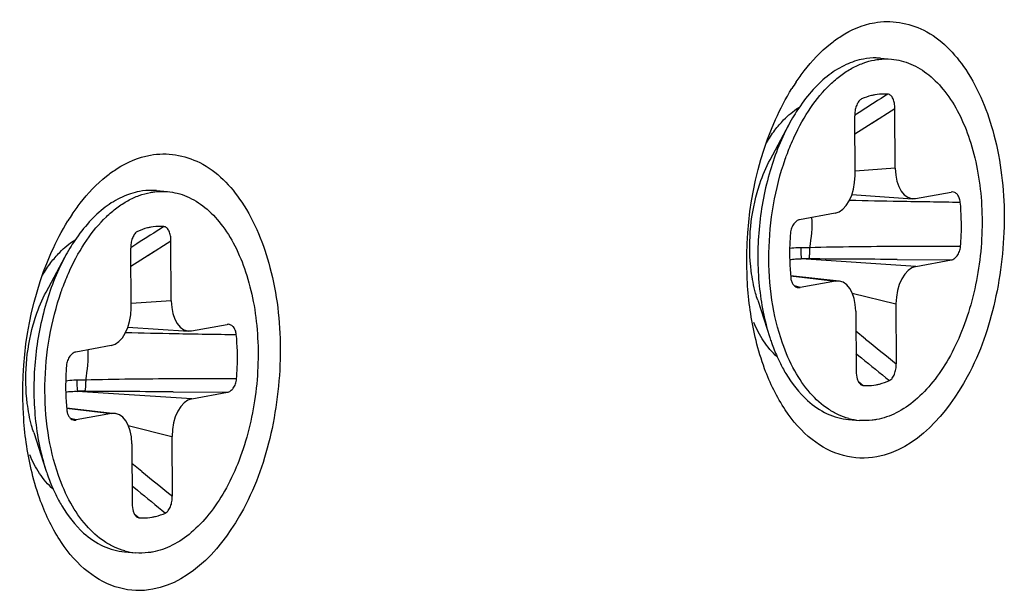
# Model space of a CAD drawing. Header units: millimetres. Extents: x 818 to 1412, y 141 to 561.
# Tile 73 of 86: x 1358.85 to 1362.45, y 272.1 to 274.19. Entities that reach past the tile are written whole.
import ezdxf

# ---------------------------------------------------------------- set-up
doc = ezdxf.new("R2010")
doc.units = ezdxf.units.MM
doc.header["$LTSCALE"] = 61.468
doc.layers.add('00_63_DXF_CONTINUOUS_LINE', color=7, linetype='CONTINUOUS')
doc.layers.add('SCREW-6-32X5DXF_CONTINUOUS_LINE', color=7, linetype='CONTINUOUS')

msp = doc.modelspace()

# ---------------------------------------------------------------- linework, layer by layer
at = {"layer": '00_63_DXF_CONTINUOUS_LINE', "color": 7, "linetype": 'Continuous'}
for centre in [(1362.3575, 273.511), (1359.7122, 273.0272)]:
    msp.add_arc(centre, 0.8043, 146.1141, 148.1766, dxfattribs=at)
for points, knots in [([(1361.8148, 274.0987), (1361.8273, 274.1086), (1361.8757, 274.1435), (1361.9323, 274.168), (1361.9753, 274.1759)], [0, 0, 0, 0, 0.268207, 1, 1, 1, 1]), ([(1361.9753, 274.1759), (1362.0351, 274.1868), (1362.1758, 274.1631), (1362.3316, 273.9974), (1362.4276, 273.7557), (1362.4616, 273.4647), (1362.427, 273.1606), (1362.3172, 272.8346), (1362.1288, 272.6158), (1361.9838, 272.5893)], [0, 0, 0, 0, 0.09117, 0.196388, 0.326416, 0.476068, 0.632028, 0.778872, 1, 1, 1, 1]), ([(1361.6898, 273.9594), (1361.699, 273.9732), (1361.7355, 274.0239), (1361.7789, 274.07), (1361.8148, 274.0987)], [0, 0, 0, 0, 0.265685, 1, 1, 1, 1]), ([(1361.543, 273.0143), (1361.5269, 273.0794), (1361.4871, 273.3497), (1361.5308, 273.6338), (1361.6144, 273.8218)], [0, 0, 0, 0, 0.24574, 1, 1, 1, 1]), ([(1359.3301, 273.6921), (1359.3899, 273.703), (1359.5305, 273.6793), (1359.6864, 273.5136), (1359.7824, 273.2719), (1359.8164, 272.9809), (1359.7818, 272.6768), (1359.672, 272.3508), (1359.4836, 272.132), (1359.3386, 272.1055)], [0, 0, 0, 0, 0.09117, 0.196388, 0.326416, 0.476068, 0.632028, 0.778872, 1, 1, 1, 1]), ([(1359.1695, 273.6149), (1359.182, 273.6249), (1359.2305, 273.6597), (1359.2871, 273.6842), (1359.3301, 273.6921)], [0, 0, 0, 0, 0.268207, 1, 1, 1, 1]), ([(1359.0446, 273.4756), (1359.0538, 273.4894), (1359.0903, 273.5401), (1359.1337, 273.5862), (1359.1695, 273.6149)], [0, 0, 0, 0, 0.265685, 1, 1, 1, 1]), ([(1358.8977, 272.5305), (1358.8817, 272.5956), (1358.8419, 272.8659), (1358.8856, 273.15), (1358.9692, 273.338)], [0, 0, 0, 0, 0.24574, 1, 1, 1, 1]), ([(1361.9838, 272.5893), (1361.9438, 272.582), (1361.8572, 272.5852), (1361.7379, 272.65), (1361.64, 272.7634), (1361.5939, 272.8588), (1361.5744, 272.9115)], [0, 0, 0, 0, 0.215895, 0.442768, 0.701454, 1, 1, 1, 1]), ([(1359.3386, 272.1055), (1359.2986, 272.0982), (1359.2119, 272.1014), (1359.0926, 272.1662), (1358.9948, 272.2797), (1358.9487, 272.375), (1358.9292, 272.4277)], [0, 0, 0, 0, 0.215895, 0.442768, 0.701454, 1, 1, 1, 1])]:
    msp.add_open_spline(points, degree=3, knots=knots, dxfattribs=at)
for points in [[(1361.6144, 273.8218), (1361.6318, 273.8608), (1361.6516, 273.8988), (1361.6741, 273.9351)], [(1361.6439, 273.8204), (1361.6605, 273.8374), (1361.6788, 273.8528), (1361.6988, 273.8655)], [(1361.6118, 273.7829), (1361.6218, 273.796), (1361.6325, 273.8086), (1361.6439, 273.8204)], [(1361.5809, 273.7368), (1361.5904, 273.7527), (1361.6006, 273.7681), (1361.6118, 273.7829)], [(1358.9692, 273.338), (1358.9866, 273.377), (1359.0063, 273.4151), (1359.0289, 273.4513)], [(1358.9987, 273.3366), (1359.0152, 273.3536), (1359.0336, 273.369), (1359.0535, 273.3817)], [(1358.9666, 273.2991), (1358.9765, 273.3122), (1358.9872, 273.3248), (1358.9987, 273.3366)], [(1358.9357, 273.253), (1358.9451, 273.2689), (1358.9554, 273.2844), (1358.9666, 273.2991)], [(1361.5707, 273.0128), (1361.5566, 273.0341), (1361.5446, 273.0569), (1361.5344, 273.0804)], [(1361.5744, 272.9115), (1361.5619, 272.9451), (1361.5516, 272.9795), (1361.543, 273.0143)], [(1361.62, 272.9549), (1361.6012, 272.9719), (1361.5848, 272.9917), (1361.5707, 273.0128)], [(1358.9255, 272.529), (1358.9113, 272.5503), (1358.8993, 272.5731), (1358.8892, 272.5966)], [(1358.9292, 272.4277), (1358.9167, 272.4613), (1358.9063, 272.4957), (1358.8977, 272.5305)], [(1358.9748, 272.4711), (1358.956, 272.4881), (1358.9396, 272.5079), (1358.9255, 272.529)]]:
    msp.add_open_spline(points, degree=3, dxfattribs=at)
at = {"layer": 'SCREW-6-32X5DXF_CONTINUOUS_LINE', "color": 7, "linetype": 'Continuous'}
for p, q in [((1361.9975, 274.0461), (1362.038, 274.0425)), ((1361.9288, 273.8972), (1361.9261, 273.8958)), ((1362.0517, 273.6439), (1362.0505, 273.8625)), ((1361.9047, 273.6171), (1361.9036, 273.8356)), ((1361.5945, 273.6753), (1361.6623, 273.8023)), ((1359.3523, 273.5623), (1359.3927, 273.5587)), ((1362.1258, 273.5334), (1362.2554, 273.5571)), ((1362.2598, 273.5574), (1362.2554, 273.5571)), ((1361.8933, 273.5475), (1362.1149, 273.5328)), ((1361.8319, 273.4797), (1361.7024, 273.456)), ((1359.2835, 273.4134), (1359.2809, 273.412)), ((1359.4065, 273.1601), (1359.4053, 273.3787)), ((1359.2595, 273.1333), (1359.2583, 273.3518)), ((1358.9493, 273.1915), (1359.0171, 273.3185)), ((1362.1272, 273.2855), (1362.2567, 273.3092)), ((1361.6691, 273.2525), (1361.8462, 273.2322)), ((1361.8333, 273.2318), (1361.7037, 273.2081)), ((1361.5491, 273.1621), (1361.5935, 273.0251)), ((1362.0544, 273.1481), (1362.0555, 272.9296)), ((1361.9074, 273.1212), (1361.9086, 272.9027)), ((1359.2481, 273.0637), (1359.4697, 273.049)), ((1359.4806, 273.0496), (1359.6102, 273.0733)), ((1359.6146, 273.0736), (1359.6102, 273.0733)), ((1359.1867, 272.9959), (1359.0572, 272.9722)), ((1359.4819, 272.8017), (1359.6115, 272.8254)), ((1359.0239, 272.7687), (1359.201, 272.7484)), ((1359.188, 272.748), (1359.0585, 272.7243)), ((1361.8807, 272.7262), (1361.9211, 272.7227)), ((1358.9038, 272.6783), (1358.9483, 272.5413)), ((1359.4091, 272.6643), (1359.4103, 272.4458)), ((1359.2622, 272.6374), (1359.2633, 272.4189)), ((1359.2355, 272.2425), (1359.2759, 272.2389))]:
    msp.add_line(p, q, dxfattribs=at)
at = {"layer": 'SCREW-6-32X5DXF_CONTINUOUS_LINE', "color": 9, "linetype": 'Continuous'}
for p, q in [((1361.9255, 273.8516), (1361.9036, 273.8376)), ((1361.9663, 273.8092), (1362.0505, 273.8625)), ((1361.9039, 273.7696), (1361.9903, 273.8245)), ((1362.0517, 273.6439), (1361.9047, 273.6331)), ((1359.321, 273.3254), (1359.4053, 273.3787)), ((1359.2803, 273.3678), (1359.2584, 273.3538)), ((1359.2587, 273.2858), (1359.3451, 273.3407)), ((1362.1272, 273.2855), (1361.7084, 273.3126)), ((1362.0583, 273.3107), (1362.2567, 273.3092)), ((1361.6692, 273.251), (1361.8333, 273.2318)), ((1361.7037, 273.2081), (1361.6837, 273.2138)), ((1361.8946, 273.1881), (1362.0544, 273.1481)), ((1359.4065, 273.1601), (1359.2594, 273.1493)), ((1361.9435, 273.0196), (1361.9078, 273.0485)), ((1361.9082, 272.9672), (1361.9279, 272.9511)), ((1361.9171, 272.8642), (1361.9344, 272.8505)), ((1359.4819, 272.8017), (1359.0632, 272.8288)), ((1359.413, 272.8269), (1359.6115, 272.8254)), ((1359.024, 272.7672), (1359.188, 272.748)), ((1359.0585, 272.7243), (1359.0385, 272.73)), ((1359.2494, 272.7043), (1359.4091, 272.6643)), ((1359.2983, 272.5358), (1359.2626, 272.5647)), ((1359.263, 272.4834), (1359.2827, 272.4673)), ((1359.2719, 272.3805), (1359.2892, 272.3667))]:
    msp.add_line(p, q, dxfattribs=at)
for centre, radius, start, end in [((1379.2848, 246.6869), 32.2377, 122.3712, 122.58018), ((1362.5398, 300.3281), 26.8085, 268.60004, 268.98864), ((1363.0949, 330.9585), 57.4439, 268.974274, 269.196466), ((1361.3078, 273.442), 0.4402, 348.406, 2.891), ((1376.6396, 246.2031), 32.2377, 122.3712, 122.58018), ((1361.7288, 271.1408), 2.2128, 89.7344, 90.5782), ((1362.2398, 229.5277), 43.8308, 89.93407, 90.22715), ((1361.727, 271.4688), 1.8439, 89.7344, 90.5782), ((1361.0915, 144.582), 128.7323, 89.569689, 89.71332), ((1359.8946, 299.8443), 26.8085, 268.60004, 268.98864), ((1360.4497, 330.4747), 57.4439, 268.974274, 269.196466), ((1398.4725, 318.3475), 58.215, 231.135313, 231.276724), ((1358.6626, 272.9582), 0.4402, 348.406, 2.891), ((1383.6368, 299.5939), 34.3673, 230.8263, 231.04622), ((1359.5946, 229.0439), 43.8308, 89.93407, 90.22715), ((1359.0836, 270.657), 2.2128, 89.7344, 90.5782), ((1359.0818, 270.9851), 1.8439, 89.7344, 90.5782), ((1358.4462, 144.0982), 128.7323, 89.569689, 89.71332), ((1395.8273, 317.8638), 58.215, 231.135313, 231.276724), ((1380.9916, 299.1101), 34.3673, 230.8263, 231.04622)]:
    msp.add_arc(centre, radius, start, end, dxfattribs=at)
at = {"layer": 'SCREW-6-32X5DXF_CONTINUOUS_LINE', "color": 7, "linetype": 'Continuous'}
for centre, radius, start, end in [((1362.2579, 273.4886), 0.6731, 146.1332, 148.9254), ((1362.308, 273.4582), 0.7317, 148.9099, 151.9458), ((1359.6127, 273.0048), 0.6731, 146.1332, 148.9254), ((1359.6628, 272.9744), 0.7317, 148.9099, 151.9458), ((1362.1952, 273.2118), 0.6297, 204.024, 206.034), ((1361.9412, 272.9489), 0.2271, 254.783, 264.9293), ((1359.55, 272.728), 0.6297, 204.024, 206.034), ((1359.296, 272.4651), 0.2271, 254.783, 264.9293)]:
    msp.add_arc(centre, radius, start, end, dxfattribs=at)
for centre, major_axis, ratio, start_param, end_param in [((1362.1265, 273.6598), (0.0131, 0.1269), 0.580123, -4.527365, -2.974042), ((1361.8299, 273.6056), (0.0093, 0.1265), 0.586517, -2.990281, -1.436959), ((1362.1292, 273.1596), (0.0093, 0.1265), 0.586517, 0.151311, 1.704634), ((1361.8326, 273.1054), (0.0131, 0.1269), 0.580123, 4.897413, 6.450736), ((1359.1847, 273.1218), (0.0093, 0.1265), 0.586517, -2.990281, -1.436959), ((1359.4812, 273.176), (0.0131, 0.1269), 0.580123, -4.527365, -2.974042), ((1359.4839, 272.6758), (0.0093, 0.1265), 0.586517, 0.151311, 1.704634), ((1359.1874, 272.6216), (0.0131, 0.1269), 0.580123, 4.897413, 6.450736)]:
    msp.add_ellipse(centre, major_axis=major_axis, ratio=ratio, start_param=start_param, end_param=end_param, dxfattribs=at)
for points, knots in [([(1361.6827, 273.7585), (1361.7, 273.7957), (1361.7379, 273.8642), (1361.7985, 273.9381), (1361.8517, 273.9836), (1361.8919, 274.0099), (1361.9333, 274.029), (1361.9619, 274.0369), (1361.976, 274.0395)], [0, 0, 0, 0, 0.2921, 0.555541, 0.676236, 0.789891, 0.897389, 1, 1, 1, 1]), ([(1361.9356, 274.0431), (1361.9137, 274.0391), (1361.8692, 274.0244), (1361.8071, 273.9858), (1361.7489, 273.9315), (1361.7151, 273.8876), (1361.699, 273.8637)], [0, 0, 0, 0, 0.219071, 0.456161, 0.715984, 1, 1, 1, 1]), ([(1361.9975, 274.0461), (1361.9924, 274.0465), (1361.9717, 274.0477), (1361.9509, 274.0459), (1361.9356, 274.0431)], [0, 0, 0, 0, 0.248445, 1, 1, 1, 1]), ([(1361.976, 274.0395), (1361.9812, 274.0405), (1362.0017, 274.0435), (1362.0226, 274.0439), (1362.038, 274.0425)], [0, 0, 0, 0, 0.252789, 1, 1, 1, 1]), ([(1362.038, 274.0425), (1362.05, 274.0414), (1362.074, 274.0373), (1362.1215, 274.0213), (1362.1785, 273.9858), (1362.2377, 273.9233), (1362.2876, 273.8428), (1362.3267, 273.7469), (1362.3541, 273.6388), (1362.3687, 273.5221), (1362.3702, 273.4007), (1362.3585, 273.2787), (1362.3339, 273.1602), (1362.2973, 273.0492), (1362.2499, 272.9494), (1362.1933, 272.8642), (1362.129, 272.7963), (1362.0591, 272.7482), (1362.008, 272.7302), (1361.9831, 272.7256)], [0, 0, 0, 0, 0.02238, 0.045129, 0.092925, 0.145549, 0.203961, 0.268182, 0.337526, 0.410811, 0.486529, 0.562994, 0.638463, 0.711267, 0.779937, 0.843351, 0.90091, 0.952754, 1, 1, 1, 1]), ([(1361.9261, 273.8957), (1361.9223, 273.8933), (1361.9154, 273.8855), (1361.9086, 273.8709), (1361.9044, 273.8538), (1361.9035, 273.8417), (1361.9036, 273.8356)], [0, 0, 0, 0, 0.206827, 0.453599, 0.723545, 1, 1, 1, 1]), ([(1361.9767, 273.9122), (1361.9727, 273.9114), (1361.9563, 273.9079), (1361.9403, 273.9023), (1361.9288, 273.8972)], [0, 0, 0, 0, 0.244764, 1, 1, 1, 1]), ([(1362.0247, 273.9147), (1362.0207, 273.915), (1362.0047, 273.9157), (1361.9886, 273.9143), (1361.9767, 273.9122)], [0, 0, 0, 0, 0.248343, 1, 1, 1, 1]), ([(1362.0505, 273.8625), (1362.0505, 273.8688), (1362.0494, 273.8808), (1362.0453, 273.895), (1362.0402, 273.9043), (1362.0358, 273.9097), (1362.0306, 273.9134), (1362.0266, 273.9146), (1362.0247, 273.9147)], [0, 0, 0, 0, 0.301384, 0.576052, 0.698524, 0.809037, 0.908197, 1, 1, 1, 1]), ([(1361.6623, 273.8023), (1361.632, 273.7455), (1361.5837, 273.6203), (1361.5479, 273.4208), (1361.5481, 273.2181), (1361.5736, 273.0863), (1361.5935, 273.0251)], [0, 0, 0, 0, 0.241854, 0.5, 0.758146, 1, 1, 1, 1]), ([(1361.6499, 273.6775), (1361.6524, 273.6845), (1361.6623, 273.7119), (1361.6736, 273.7388), (1361.6827, 273.7585)], [0, 0, 0, 0, 0.254171, 1, 1, 1, 1]), ([(1361.5471, 273.5555), (1361.5501, 273.5662), (1361.5628, 273.6073), (1361.5795, 273.6472), (1361.5945, 273.6753)], [0, 0, 0, 0, 0.258925, 1, 1, 1, 1]), ([(1361.6395, 273.0052), (1361.6217, 273.056), (1361.5961, 273.1653), (1361.5857, 273.336), (1361.6021, 273.5099), (1361.6309, 273.6233), (1361.6499, 273.6775)], [0, 0, 0, 0, 0.236185, 0.489205, 0.747833, 1, 1, 1, 1]), ([(1359.2904, 273.5593), (1359.2685, 273.5553), (1359.224, 273.5406), (1359.1619, 273.502), (1359.1037, 273.4477), (1359.0699, 273.4038), (1359.0538, 273.3799)], [0, 0, 0, 0, 0.219071, 0.456161, 0.715984, 1, 1, 1, 1]), ([(1359.3523, 273.5623), (1359.3472, 273.5627), (1359.3265, 273.5639), (1359.3057, 273.5621), (1359.2904, 273.5593)], [0, 0, 0, 0, 0.248445, 1, 1, 1, 1]), ([(1359.3308, 273.5557), (1359.336, 273.5567), (1359.3564, 273.5598), (1359.3773, 273.5601), (1359.3928, 273.5587)], [0, 0, 0, 0, 0.252789, 1, 1, 1, 1]), ([(1359.3928, 273.5587), (1359.4047, 273.5577), (1359.4288, 273.5536), (1359.4762, 273.5375), (1359.5332, 273.502), (1359.5924, 273.4395), (1359.6423, 273.359), (1359.6815, 273.2631), (1359.7089, 273.155), (1359.7235, 273.0383), (1359.725, 272.9169), (1359.7132, 272.7949), (1359.6887, 272.6764), (1359.6521, 272.5654), (1359.6047, 272.4656), (1359.5481, 272.3804), (1359.4838, 272.3125), (1359.4139, 272.2644), (1359.3628, 272.2464), (1359.3378, 272.2418)], [0, 0, 0, 0, 0.02238, 0.045129, 0.092925, 0.145549, 0.203961, 0.268182, 0.337526, 0.410811, 0.486529, 0.562994, 0.638463, 0.711267, 0.779937, 0.843351, 0.90091, 0.952754, 1, 1, 1, 1]), ([(1362.2894, 273.5202), (1362.2888, 273.5256), (1362.2867, 273.5355), (1362.2799, 273.5477), (1362.2706, 273.5556), (1362.2633, 273.5575), (1362.2598, 273.5575)], [0, 0, 0, 0, 0.311754, 0.577181, 0.799739, 1, 1, 1, 1]), ([(1359.0375, 273.2748), (1359.0547, 273.3119), (1359.0927, 273.3804), (1359.1533, 273.4543), (1359.2065, 273.4998), (1359.2467, 273.5261), (1359.2881, 273.5452), (1359.3166, 273.5532), (1359.3308, 273.5557)], [0, 0, 0, 0, 0.2921, 0.555541, 0.676236, 0.789891, 0.897389, 1, 1, 1, 1]), ([(1361.5256, 273.2688), (1361.5196, 273.3165), (1361.5176, 273.4135), (1361.534, 273.5091), (1361.5471, 273.5555)], [0, 0, 0, 0, 0.498717, 1, 1, 1, 1]), ([(1362.2902, 273.3584), (1362.2914, 273.372), (1362.2947, 273.4259), (1362.2933, 273.4801), (1362.2894, 273.5202)], [0, 0, 0, 0, 0.252666, 1, 1, 1, 1]), ([(1361.7024, 273.456), (1361.6983, 273.4552), (1361.6899, 273.4513), (1361.6797, 273.4404), (1361.672, 273.4251), (1361.6694, 273.4131), (1361.6689, 273.4068)], [0, 0, 0, 0, 0.1951, 0.425401, 0.697424, 1, 1, 1, 1]), ([(1359.3315, 273.4284), (1359.3274, 273.4276), (1359.3111, 273.4241), (1359.2951, 273.4185), (1359.2835, 273.4134)], [0, 0, 0, 0, 0.244764, 1, 1, 1, 1]), ([(1359.3795, 273.4309), (1359.3755, 273.4312), (1359.3595, 273.432), (1359.3434, 273.4305), (1359.3315, 273.4284)], [0, 0, 0, 0, 0.248343, 1, 1, 1, 1]), ([(1359.4053, 273.3787), (1359.4053, 273.385), (1359.4042, 273.397), (1359.4001, 273.4112), (1359.395, 273.4205), (1359.3905, 273.4259), (1359.3853, 273.4297), (1359.3814, 273.4308), (1359.3795, 273.4309)], [0, 0, 0, 0, 0.301384, 0.576052, 0.698524, 0.809037, 0.908197, 1, 1, 1, 1]), ([(1359.2809, 273.412), (1359.277, 273.4095), (1359.2701, 273.4018), (1359.2634, 273.3872), (1359.2592, 273.37), (1359.2583, 273.3579), (1359.2583, 273.3518)], [0, 0, 0, 0, 0.206827, 0.453599, 0.723545, 1, 1, 1, 1]), ([(1361.6689, 273.4068), (1361.6677, 273.3932), (1361.6644, 273.3393), (1361.6658, 273.2851), (1361.6697, 273.2449)], [0, 0, 0, 0, 0.252666, 1, 1, 1, 1]), ([(1362.2567, 273.3092), (1362.2608, 273.3099), (1362.2692, 273.3139), (1362.2794, 273.3247), (1362.2871, 273.3401), (1362.2897, 273.352), (1362.2902, 273.3584)], [0, 0, 0, 0, 0.195101, 0.4254, 0.69742, 1, 1, 1, 1]), ([(1359.0171, 273.3185), (1358.9868, 273.2617), (1358.9385, 273.1365), (1358.9027, 272.937), (1358.9029, 272.7343), (1358.9284, 272.6025), (1358.9483, 272.5413)], [0, 0, 0, 0, 0.241854, 0.5, 0.758146, 1, 1, 1, 1]), ([(1359.0047, 273.1937), (1359.0071, 273.2007), (1359.0171, 273.2281), (1359.0284, 273.255), (1359.0375, 273.2748)], [0, 0, 0, 0, 0.254171, 1, 1, 1, 1]), ([(1361.5491, 273.1621), (1361.5464, 273.1704), (1361.536, 273.2054), (1361.5291, 273.2414), (1361.5256, 273.2688)], [0, 0, 0, 0, 0.241619, 1, 1, 1, 1]), ([(1361.6697, 273.2449), (1361.6702, 273.2403), (1361.6719, 273.2317), (1361.6772, 273.2206), (1361.6843, 273.2126), (1361.6903, 273.2094), (1361.6932, 273.2086)], [0, 0, 0, 0, 0.303759, 0.570311, 0.798787, 1, 1, 1, 1]), ([(1361.6932, 273.2086), (1361.6957, 273.2078), (1361.6993, 273.2075), (1361.7028, 273.2079), (1361.7037, 273.2081)], [0, 0, 0, 0, 0.747211, 1, 1, 1, 1]), ([(1358.9019, 273.0717), (1358.9049, 273.0825), (1358.9175, 273.1235), (1358.9343, 273.1634), (1358.9493, 273.1915)], [0, 0, 0, 0, 0.258925, 1, 1, 1, 1]), ([(1358.9942, 272.5214), (1358.9765, 272.5722), (1358.9509, 272.6815), (1358.9405, 272.8522), (1358.9568, 273.0261), (1358.9857, 273.1395), (1359.0047, 273.1937)], [0, 0, 0, 0, 0.236185, 0.489205, 0.747833, 1, 1, 1, 1]), ([(1358.8804, 272.785), (1358.8743, 272.8327), (1358.8724, 272.9297), (1358.8888, 273.0253), (1358.9019, 273.0717)], [0, 0, 0, 0, 0.498717, 1, 1, 1, 1]), ([(1359.6441, 273.0365), (1359.6436, 273.0418), (1359.6415, 273.0517), (1359.6347, 273.064), (1359.6254, 273.0718), (1359.618, 273.0737), (1359.6146, 273.0737)], [0, 0, 0, 0, 0.311754, 0.577181, 0.799739, 1, 1, 1, 1]), ([(1359.645, 272.8746), (1359.6462, 272.8882), (1359.6495, 272.9421), (1359.6481, 272.9963), (1359.6441, 273.0365)], [0, 0, 0, 0, 0.252666, 1, 1, 1, 1]), ([(1361.5935, 273.0251), (1361.5954, 273.0191), (1361.6034, 272.9955), (1361.6126, 272.9724), (1361.6201, 272.9555)], [0, 0, 0, 0, 0.255494, 1, 1, 1, 1]), ([(1361.8816, 272.7297), (1361.8688, 272.7332), (1361.8432, 272.7426), (1361.7936, 272.7705), (1361.7361, 272.8227), (1361.6797, 272.9057), (1361.6516, 272.9704), (1361.6395, 273.0052)], [0, 0, 0, 0, 0.104859, 0.213547, 0.447353, 0.709099, 1, 1, 1, 1]), ([(1359.0572, 272.9722), (1359.0531, 272.9714), (1359.0447, 272.9675), (1359.0344, 272.9567), (1359.0267, 272.9413), (1359.0242, 272.9293), (1359.0236, 272.923)], [0, 0, 0, 0, 0.1951, 0.425401, 0.697424, 1, 1, 1, 1]), ([(1359.0236, 272.923), (1359.0225, 272.9094), (1359.0191, 272.8555), (1359.0206, 272.8013), (1359.0245, 272.7611)], [0, 0, 0, 0, 0.252666, 1, 1, 1, 1]), ([(1361.6294, 272.9355), (1361.6363, 272.9214), (1361.6638, 272.8703), (1361.6999, 272.8233), (1361.7315, 272.795)], [0, 0, 0, 0, 0.269293, 1, 1, 1, 1]), ([(1362.0303, 272.868), (1362.0345, 272.8699), (1362.0424, 272.8773), (1362.0499, 272.8923), (1362.0545, 272.9103), (1362.0556, 272.9231), (1362.0555, 272.9296)], [0, 0, 0, 0, 0.200076, 0.445641, 0.718758, 1, 1, 1, 1]), ([(1359.6115, 272.8254), (1359.6155, 272.8261), (1359.624, 272.8301), (1359.6342, 272.8409), (1359.6419, 272.8563), (1359.6445, 272.8682), (1359.645, 272.8746)], [0, 0, 0, 0, 0.195101, 0.4254, 0.69742, 1, 1, 1, 1]), ([(1361.9086, 272.9027), (1361.9086, 272.8931), (1361.9104, 272.8791), (1361.9172, 272.863), (1361.9221, 272.8567), (1361.925, 272.8544)], [0, 0, 0, 0, 0.551216, 0.792687, 1, 1, 1, 1]), ([(1361.925, 272.8544), (1361.9257, 272.8539), (1361.9285, 272.8519), (1361.9319, 272.8507), (1361.9344, 272.8505)], [0, 0, 0, 0, 0.264388, 1, 1, 1, 1]), ([(1361.9344, 272.8505), (1361.9384, 272.8501), (1361.9544, 272.8494), (1361.9705, 272.8508), (1361.9824, 272.853)], [0, 0, 0, 0, 0.248343, 1, 1, 1, 1]), ([(1361.9824, 272.853), (1361.9864, 272.8537), (1362.0028, 272.8573), (1362.0188, 272.8629), (1362.0303, 272.868)], [0, 0, 0, 0, 0.244765, 1, 1, 1, 1]), ([(1358.9038, 272.6783), (1358.9011, 272.6867), (1358.8908, 272.7216), (1358.8839, 272.7576), (1358.8804, 272.785)], [0, 0, 0, 0, 0.241619, 1, 1, 1, 1]), ([(1361.7315, 272.795), (1361.7529, 272.7758), (1361.7885, 272.7514), (1361.8409, 272.7322), (1361.8675, 272.7274), (1361.8807, 272.7262)], [0, 0, 0, 0, 0.517103, 0.760944, 1, 1, 1, 1]), ([(1359.0245, 272.7611), (1359.025, 272.7565), (1359.0267, 272.7479), (1359.0319, 272.7368), (1359.0391, 272.7288), (1359.045, 272.7256), (1359.048, 272.7248)], [0, 0, 0, 0, 0.303759, 0.570311, 0.798787, 1, 1, 1, 1]), ([(1359.048, 272.7248), (1359.0505, 272.724), (1359.0541, 272.7237), (1359.0576, 272.7241), (1359.0585, 272.7243)], [0, 0, 0, 0, 0.747211, 1, 1, 1, 1]), ([(1361.9831, 272.7256), (1361.9779, 272.7247), (1361.9574, 272.7216), (1361.9365, 272.7213), (1361.9211, 272.7227)], [0, 0, 0, 0, 0.252789, 1, 1, 1, 1]), ([(1358.9483, 272.5413), (1358.9502, 272.5353), (1358.9582, 272.5117), (1358.9673, 272.4886), (1358.9749, 272.4717)], [0, 0, 0, 0, 0.255494, 1, 1, 1, 1]), ([(1359.2364, 272.2459), (1359.2235, 272.2494), (1359.198, 272.2588), (1359.1483, 272.2867), (1359.0909, 272.3389), (1359.0345, 272.422), (1359.0064, 272.4866), (1358.9942, 272.5214)], [0, 0, 0, 0, 0.104859, 0.213547, 0.447353, 0.709099, 1, 1, 1, 1]), ([(1358.9842, 272.4517), (1358.9911, 272.4376), (1359.0186, 272.3865), (1359.0547, 272.3395), (1359.0863, 272.3112)], [0, 0, 0, 0, 0.269293, 1, 1, 1, 1]), ([(1359.3851, 272.3842), (1359.3893, 272.3861), (1359.3971, 272.3935), (1359.4046, 272.4085), (1359.4093, 272.4265), (1359.4103, 272.4393), (1359.4103, 272.4458)], [0, 0, 0, 0, 0.200076, 0.445641, 0.718758, 1, 1, 1, 1]), ([(1359.2633, 272.4189), (1359.2634, 272.4093), (1359.2651, 272.3953), (1359.272, 272.3792), (1359.2769, 272.3729), (1359.2797, 272.3706)], [0, 0, 0, 0, 0.551216, 0.792687, 1, 1, 1, 1]), ([(1359.2797, 272.3706), (1359.2804, 272.3701), (1359.2832, 272.3681), (1359.2866, 272.3669), (1359.2892, 272.3667)], [0, 0, 0, 0, 0.264388, 1, 1, 1, 1]), ([(1359.3372, 272.3692), (1359.3412, 272.37), (1359.3576, 272.3735), (1359.3735, 272.3791), (1359.3851, 272.3842)], [0, 0, 0, 0, 0.244765, 1, 1, 1, 1]), ([(1359.2892, 272.3667), (1359.2931, 272.3664), (1359.3092, 272.3656), (1359.3253, 272.367), (1359.3372, 272.3692)], [0, 0, 0, 0, 0.248343, 1, 1, 1, 1]), ([(1359.0863, 272.3112), (1359.1077, 272.292), (1359.1433, 272.2676), (1359.1956, 272.2484), (1359.2222, 272.2436), (1359.2355, 272.2425)], [0, 0, 0, 0, 0.517103, 0.760944, 1, 1, 1, 1]), ([(1359.3378, 272.2418), (1359.3327, 272.2409), (1359.3122, 272.2378), (1359.2913, 272.2375), (1359.2759, 272.2389)], [0, 0, 0, 0, 0.252789, 1, 1, 1, 1])]:
    msp.add_open_spline(points, degree=3, knots=knots, dxfattribs=at)
at = {"layer": 'SCREW-6-32X5DXF_CONTINUOUS_LINE', "color": 9, "linetype": 'Continuous'}
for points, knots in [([(1361.7064, 273.3535), (1361.703, 273.3534), (1361.6895, 273.3531), (1361.6759, 273.352), (1361.6659, 273.3504)], [0, 0, 0, 0, 0.251682, 1, 1, 1, 1]), ([(1361.7064, 273.3535), (1361.7065, 273.3486), (1361.7067, 273.3395), (1361.7071, 273.3286), (1361.7075, 273.3213), (1361.7078, 273.3173), (1361.7081, 273.3146), (1361.7083, 273.3131), (1361.7084, 273.3126)], [0, 0, 0, 0, 0.355169, 0.670666, 0.796195, 0.894062, 0.96174, 1, 1, 1, 1]), ([(1361.739, 273.3536), (1361.7389, 273.3486), (1361.7387, 273.3393), (1361.738, 273.3284), (1361.7373, 273.3211), (1361.7368, 273.3172), (1361.7363, 273.3145), (1361.7358, 273.3131), (1361.7356, 273.3127)], [0, 0, 0, 0, 0.360871, 0.675739, 0.799265, 0.894981, 0.961298, 1, 1, 1, 1]), ([(1362.066, 273.3581), (1362.0115, 273.3578), (1361.9025, 273.3571), (1361.7935, 273.3552), (1361.739, 273.3536)], [0, 0, 0, 0, 0.499759, 1, 1, 1, 1]), ([(1361.6659, 273.3104), (1361.673, 273.3116), (1361.6871, 273.3127), (1361.7013, 273.3127), (1361.7084, 273.3126)], [0, 0, 0, 0, 0.502032, 1, 1, 1, 1]), ([(1359.4208, 272.8743), (1359.3663, 272.8741), (1359.2573, 272.8733), (1359.1483, 272.8714), (1359.0938, 272.8698)], [0, 0, 0, 0, 0.499759, 1, 1, 1, 1]), ([(1359.0612, 272.8697), (1359.0578, 272.8696), (1359.0442, 272.8693), (1359.0307, 272.8682), (1359.0206, 272.8666)], [0, 0, 0, 0, 0.251682, 1, 1, 1, 1]), ([(1359.0612, 272.8697), (1359.0613, 272.8648), (1359.0615, 272.8557), (1359.0619, 272.8448), (1359.0623, 272.8375), (1359.0626, 272.8335), (1359.0628, 272.8308), (1359.063, 272.8293), (1359.0632, 272.8288)], [0, 0, 0, 0, 0.355169, 0.670666, 0.796195, 0.894062, 0.96174, 1, 1, 1, 1]), ([(1359.0938, 272.8698), (1359.0937, 272.8648), (1359.0934, 272.8556), (1359.0928, 272.8446), (1359.0921, 272.8373), (1359.0916, 272.8334), (1359.091, 272.8308), (1359.0906, 272.8294), (1359.0903, 272.8289)], [0, 0, 0, 0, 0.360871, 0.675739, 0.799265, 0.894981, 0.961298, 1, 1, 1, 1]), ([(1359.0207, 272.8266), (1359.0277, 272.8278), (1359.0419, 272.8289), (1359.0561, 272.829), (1359.0632, 272.8288)], [0, 0, 0, 0, 0.502032, 1, 1, 1, 1])]:
    msp.add_open_spline(points, degree=3, knots=knots, dxfattribs=at)

doc.saveas('drawing.dxf')
